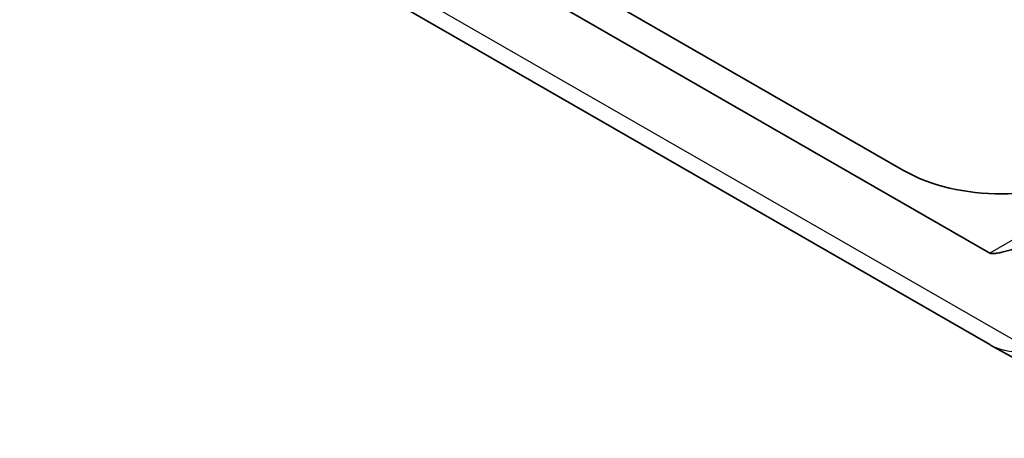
# Model space of a CAD drawing. Header units: millimetres. Extents: x 0 to 420, y 0 to 297.
# Tile 42 of 53: x 348 to 362, y 204 to 210. Entities that reach past the tile are written whole.
import ezdxf

# ---------------------------------------------------------------- set-up
doc = ezdxf.new("R2010")
doc.units = ezdxf.units.MM
doc.layers.add('Sichtbar (ISO)', color=7, linetype='Continuous', lineweight=35)
doc.layers.add('Sichtbar schmal (ISO)', color=7, linetype='Continuous', lineweight=25)

msp = doc.modelspace()

# ---------------------------------------------------------------- linework, layer by layer
at = {"layer": 'Sichtbar (ISO)'}
for p, q in [((361.989, 205.117), (294.814, 243.8)), ((361.989, 206.438), (349.41, 213.682)), ((360.744, 207.631), (351.552, 212.924)), ((364.427, 203.764), (361.999, 205.111))]:
    msp.add_line(p, q, dxfattribs=at)
for centre, major_axis, ratio, start_param, end_param in [((362.159, 208.445), (-2, 0), 0.575862, 0.785398, 2.356194), ((363.05, 206.959), (-1.061, -1.842), 0.578093, 0, 0.009275)]:
    msp.add_ellipse(centre, major_axis=major_axis, ratio=ratio, start_param=start_param, end_param=end_param, dxfattribs=at)
msp.add_open_spline([(361.989, 206.438), (361.991, 206.437), (361.994, 206.436), (361.999, 206.435), (362.002, 206.434), (362.011, 206.433), (362.017, 206.432), (362.044, 206.431), (362.065, 206.434), (362.107, 206.439), (362.127, 206.443), (362.245, 206.467), (362.351, 206.503), (362.438, 206.536)], degree=3, knots=[0, 0, 0, 0, 0.0008731, 0.0008731, 0.00174619, 0.00174619, 0.00349239, 0.00349239, 0.01016376, 0.01016376, 0.01683514, 0.01683514, 0.05360039, 0.05360039, 0.05360039, 0.05360039], dxfattribs=at)
at = {"layer": 'Sichtbar schmal (ISO)'}
for p, q in [((362.582, 205.038), (295.407, 243.722)), ((387.635, 221.207), (361.989, 206.438))]:
    msp.add_line(p, q, dxfattribs=at)
msp.add_ellipse((363.05, 206.959), major_axis=(-1.061, -1.842), ratio=0.578093, start_param=0.009275, end_param=0.466964, dxfattribs=at)

doc.saveas('drawing.dxf')
